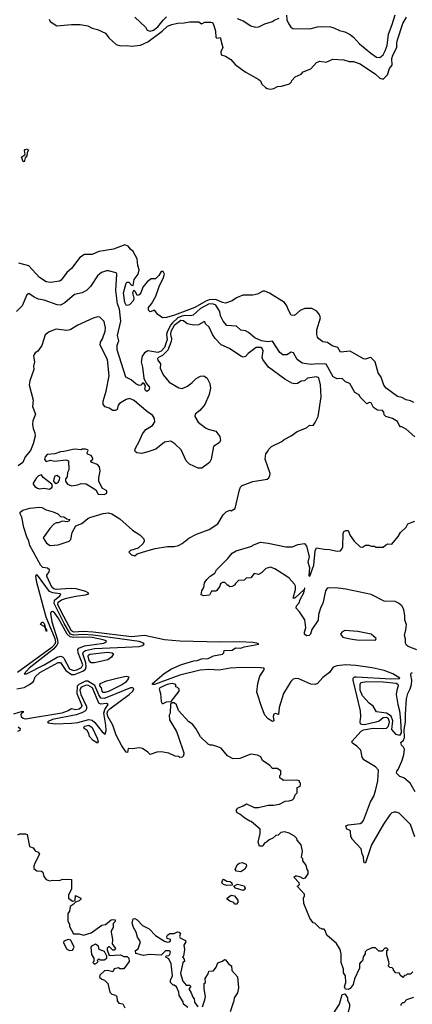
# Model space of a CAD drawing. Extents: x 2239805 to 2396427, y 665731 to 772158.
# Tile 238 of 256: x 2354252 to 2357842, y 698824 to 707820. Entities that reach past the tile are written whole.
import ezdxf

# ---------------------------------------------------------------- set-up
doc = ezdxf.new("R2010")
doc.units = 0

msp = doc.modelspace()

# ---------------------------------------------------------------- linework, layer by layer
at = {"layer": '0CON05XD'}
for points in [[(2356691.3, 707861.3), (2356695, 707820), (2356710, 707785), (2356732.3, 707752.3), (2356750.5, 707740.5), (2356905, 707737.5), (2356975, 707754.2), (2357015, 707757.1), (2357095, 707754.2), (2357125, 707747.1), (2357175, 707722.5), (2357225, 707710), (2357275, 707684.3), (2357305, 707660.8), (2357359.1, 707599.1), (2357463.5, 707515), (2357515, 707479.1), (2357544.4, 707475.6), (2357575, 707498.6), (2357594.8, 707535.2), (2357611.8, 707585), (2357622.9, 707687.1), (2357658.2, 707775), (2357684.5, 707865)], [(2354522.5, 707825), (2354530, 707805), (2354593.6, 707763.6), (2354726.1, 707776.1), (2354805, 707776.7), (2354875, 707762.5), (2354915, 707742.5), (2354965, 707730), (2355036.1, 707696.1), (2355067.5, 707655), (2355135, 707593.3), (2355175, 707580), (2355235, 707583.3), (2355275, 707577.5), (2355356.1, 707586.1), (2355425, 707617.1), (2355555.2, 707714.8), (2355605, 707761.1), (2355643, 707777), (2355695, 707789.5), (2355755, 707790.8), (2355805, 707800), (2355890.7, 707800.7), (2355915, 707782.5), (2355945, 707796.2), (2355998.8, 707798.8), (2356015, 707793.3), (2356026.5, 707766.5), (2356041.4, 707715), (2356045, 707660), (2356055, 707652.5), (2356086.1, 707656.1), (2356103, 707587), (2356108.8, 707565), (2356090, 707525), (2356095, 707500), (2356135, 707486.7), (2356182.5, 707455), (2356221.2, 707411.2), (2356312.5, 707345), (2356440, 707275), (2356455, 707260), (2356465, 707230), (2356499.3, 707199.3), (2356515, 707190), (2356545, 707186.7), (2356575, 707190), (2356610.7, 707209.3), (2356645, 707212.5), (2356720, 707235), (2356738.3, 707251.7), (2356740, 707265), (2356770.7, 707299.3), (2356825, 707322.5), (2356845, 707342.5), (2356915, 707372.5), (2356965, 707427.5), (2356995, 707442.5), (2357055, 707433.3), (2357115, 707460), (2357215, 707453.3), (2357265, 707436.7), (2357305, 707436.7), (2357365, 707416.7), (2357503.6, 707323.6), (2357545, 707286.7), (2357575, 707276.7), (2357613.8, 707315), (2357634.3, 707375), (2357657.1, 707405), (2357655.6, 707465), (2357664.4, 707495), (2357701.4, 707565), (2357698.8, 707608.8), (2357706.7, 707635), (2357754.6, 707785.4), (2357788.3, 707841.7)], [(2355304.2, 707844.2), (2355402, 707752), (2355418, 707725), (2355445, 707714.5), (2355475, 707723.6), (2355515, 707753.6), (2355562.7, 707815), (2355595, 707844.6)], [(2356239.8, 707829.8), (2356295, 707810), (2356365, 707763.3), (2356405, 707752.5), (2356440, 707755), (2356495, 707782.5), (2356565, 707802.5), (2356580, 707815), (2356625, 707832.5)], [(2354295, 706520), (2354283, 706523), (2354270, 706565), (2354301.7, 706588.3), (2354297.5, 706625), (2354302.5, 706635), (2354325, 706640), (2354330, 706625), (2354320, 706605), (2354317.5, 706575), (2354303, 706557), (2354295, 706520)], [(2357855, 704322.2), (2357825, 704338.1), (2357785, 704346.7), (2357745, 704367.3), (2357705, 704378.5), (2357603.7, 704453.6), (2357581.9, 704481.9), (2357555.4, 704555.4), (2357530.6, 704595), (2357502, 704695), (2357465, 704730), (2357455, 704732.5), (2357415, 704720), (2357395, 704722.5), (2357273, 704793), (2357185, 704783.3), (2357160, 704825), (2357109.7, 704839.7), (2357065, 704870), (2357025, 704877.5), (2356987.5, 704905), (2356975, 704920), (2356967.5, 704945), (2356970, 704985), (2357002, 705095), (2356992.7, 705125), (2356968.3, 705158.3), (2356922.2, 705182.3), (2356858.4, 705181.6), (2356817.3, 705162.7), (2356765, 705118.8), (2356735, 705120), (2356709.2, 705165), (2356695.6, 705205), (2356673.3, 705235), (2356535, 705322.1), (2356495, 705340.6), (2356475, 705338.8), (2356425, 705313.8), (2356385, 705303.8), (2356292.9, 705302.9), (2356235, 705279.1), (2356195, 705251.3), (2356135, 705231.5), (2356105, 705236), (2356045, 705263.9), (2355985, 705260.7), (2355955, 705249.8), (2355855, 705189.7), (2355669, 705121), (2355595, 705097.8), (2355556.6, 705096.6), (2355515.5, 705125.5), (2355485.7, 705165.7), (2355445, 705150), (2355428.6, 705165), (2355430.2, 705189.8), (2355456.7, 705223.3), (2355495.9, 705294.1), (2355529.1, 705390.9), (2355565, 705454), (2355575.5, 705495), (2355565, 705520.8), (2355545, 705519.2), (2355525.6, 705484.4), (2355495, 705453.3), (2355455, 705451.2), (2355417.1, 705425), (2355379.2, 705375), (2355360, 705325), (2355345, 705306.7), (2355325, 705300), (2355310, 705335), (2355295, 705350), (2355284.3, 705325.7), (2355297.5, 705275), (2355292, 705255), (2355255.3, 705214.7), (2355235, 705207.8), (2355225, 705212.9), (2355215, 705236.7), (2355200.2, 705325), (2355225, 705412.5), (2355235, 705421.5), (2355251.5, 705421.5), (2355275, 705393.3), (2355289.3, 705390.7), (2355300, 705445), (2355335, 705496), (2355343.3, 705535), (2355331.5, 705575), (2355325.5, 705635), (2355291.2, 705701.2), (2355265, 705722.5), (2355245, 705750), (2355215, 705763.3), (2355110, 705725), (2354975, 705701.2), (2354915, 705674), (2354845, 705674), (2354802.7, 705647.3), (2354725, 705545.8), (2354685, 705510), (2354630.8, 705439.2), (2354615, 705431.5), (2354535, 705419.2), (2354495, 705424.4), (2354434.5, 705464.5), (2354335, 705572.7), (2354245, 705597.1)], [(2357865, 704010), (2357785, 704077.5), (2357745, 704100), (2357735, 704100), (2357720, 704115), (2357705, 704150), (2357660, 704175), (2357600, 704195), (2357585, 704210), (2357580, 704235), (2357568.3, 704248.3), (2357523.6, 704253.6), (2357487, 704277), (2357465, 704320), (2357448.3, 704321.7), (2357425, 704310), (2357365, 704370), (2357355, 704392.5), (2357317.5, 704415), (2357270, 704495), (2357231.7, 704511.7), (2357201.7, 704541.7), (2357155, 704537.5), (2357118.3, 704558.3), (2357055, 704672.5), (2356977, 704677), (2356915, 704670), (2356835, 704682), (2356790, 704715), (2356755, 704777.5), (2356735, 704782.5), (2356695, 704757.5), (2356658.3, 704758.3), (2356630.7, 704780.7), (2356563.6, 704883.6), (2356522.2, 704877.8), (2356464.3, 704885), (2356403.1, 704913.1), (2356345, 704962.5), (2356316.4, 704976.4), (2356275, 704982.5), (2356235, 705020), (2356145, 705026.7), (2356112.5, 705065), (2356089.2, 705115), (2356083.1, 705155), (2356045, 705210.6), (2356025, 705221.6), (2355985, 705224), (2355905, 705182.4), (2355839, 705121), (2355815, 705114.7), (2355765, 705117.9), (2355735, 705111.7), (2355699.5, 705095), (2355650.4, 705049.6), (2355632.2, 705027.8), (2355600, 704965), (2355595.8, 704945), (2355602.2, 704897.8), (2355577.3, 704825), (2355545, 704792.3), (2355515, 704780.2), (2355425, 704795.6), (2355394.2, 704775), (2355373.1, 704746.9), (2355362.7, 704692.7), (2355376, 704645), (2355388.8, 704545), (2355409.3, 704499.3), (2355436, 704465), (2355440, 704455), (2355434, 704435), (2355415, 704424), (2355402.4, 704432.4), (2355397.5, 704445), (2355401.2, 704475), (2355388.8, 704498.8), (2355375, 704500), (2355358.6, 704481.4), (2355345, 704477.5), (2355314.4, 704494.4), (2355270.7, 704530.7), (2355223.8, 704553.8), (2355142.2, 704805), (2355144.6, 704845), (2355158.1, 704885), (2355147.1, 704935), (2355177.7, 705065), (2355165.4, 705175), (2355148.2, 705225), (2355132.5, 705345), (2355140, 705495), (2355135, 705507.5), (2355063, 705527), (2355045, 705526.7), (2355000.5, 705509.5), (2354965, 705481.2), (2354898.8, 705381.2), (2354865, 705350), (2354825, 705323.8), (2354755, 705308.8), (2354665.8, 705234.2), (2354625, 705211.2), (2354595, 705213.8), (2354475, 705256.2), (2354425, 705266.7), (2354383.9, 705283.9), (2354337, 705317), (2354317.5, 705305), (2354274.1, 705205.9), (2354223.8, 705155)], [(2355348.8, 704298.8), (2355300.2, 704340.2), (2355255, 704358), (2355225, 704349.2), (2355166.1, 704313.9), (2355153, 704297), (2355145, 704260), (2355125, 704250), (2355105, 704250), (2355071.7, 704271.7), (2355035, 704282.5), (2355016.7, 704305), (2355016.2, 704335), (2355044.3, 704425.7), (2355070, 704565), (2355054, 704715), (2354988, 704845), (2354992, 704875), (2355010, 704905), (2355033.3, 704975), (2355036.7, 705005), (2355023.6, 705063.6), (2354985, 705102.5), (2354965, 705106.7), (2354925, 705093.3), (2354785, 705030), (2354713.9, 704986.1), (2354685, 704981.2), (2354585, 704991.2), (2354521.7, 704968.3), (2354485, 704940), (2354455.9, 704844.1), (2354419.3, 704790.7), (2354395, 704777.5), (2354385, 704762.5), (2354380, 704745), (2354388.8, 704695), (2354380, 704655), (2354383.3, 704625), (2354345, 704520), (2354339.2, 704485), (2354376.2, 704345), (2354368.8, 704285), (2354395.7, 704215), (2354373.8, 704155), (2354369.2, 704125), (2354374.4, 704084.4), (2354392, 704045), (2354393.9, 704016.1), (2354375.7, 703944.3), (2354351.2, 703885), (2354301.2, 703825), (2354282.5, 703775), (2354237.5, 703745)], [(2357864.5, 700355), (2357825, 700468), (2357720.5, 700570.5), (2357695, 700581.2), (2357675, 700581.2), (2357655, 700573.1), (2357635.6, 700555), (2357578.6, 700471.4), (2357467.1, 700282.9), (2357415, 700117.5), (2357405, 700112.5), (2357398.8, 700125), (2357396.7, 700175), (2357383.3, 700195), (2357373.6, 700243.6), (2357290, 700335), (2357290, 700345), (2357278.3, 700358.3), (2357275.9, 700405.9), (2357266.1, 700416.1), (2357242.5, 700425), (2357232.5, 700455), (2357255, 700463.3), (2357365, 700476.9), (2357380, 700485), (2357395.3, 700504.7), (2357458.9, 700675), (2357489.2, 700725), (2357505.3, 700775), (2357526.4, 700865), (2357531.4, 700965), (2357506.4, 700995), (2357397.2, 701057.2), (2357382.7, 701082.7), (2357370.4, 701145), (2357335, 701181.5), (2357295, 701210), (2357287.5, 701225), (2357375, 701320), (2357395, 701331.8), (2357483.3, 701346.7), (2357575, 701343.3), (2357605, 701348.1), (2357625.1, 701364.9), (2357633.7, 701405), (2357625, 701433.9), (2357605, 701444), (2357575, 701440.4), (2357537.7, 701412.3), (2357508.9, 701401.1), (2357405, 701378.1), (2357379.4, 701379.4), (2357367.2, 701387.2), (2357364.3, 701404.3), (2357371.8, 701455), (2357366.7, 701505), (2357301.4, 701785), (2357302, 701805), (2357314.1, 701815.9), (2357332.3, 701817.7), (2357645, 701798.7), (2357725, 701800), (2357727.5, 701805), (2357663.3, 701845), (2357585, 701874.6), (2357475, 701899.3), (2357325, 701920.4), (2357233.4, 701926.6), (2357152.7, 701917.3), (2357117.5, 701905), (2357083.9, 701856.1), (2357025, 701810), (2356975, 701756.7), (2356955, 701746.7), (2356915, 701748.8), (2356805, 701798), (2356775, 701800.8), (2356753.3, 701795), (2356732, 701775), (2356663.8, 701665), (2356623.8, 701535), (2356617, 701473), (2356591.7, 701481.7), (2356575, 701476.7), (2356569.2, 701455), (2356576.7, 701413.3), (2356565, 701407.5), (2356523.6, 701433.6), (2356495, 701467.5), (2356465.9, 701535.9), (2356421.2, 701675), (2356428.8, 701755), (2356448.3, 701821.7), (2356491.2, 701885), (2356483.3, 701895), (2356455, 701899.6), (2356289, 701901), (2356176, 701894), (2356075, 701878.1), (2355984.1, 701884.1), (2355902.7, 701877.3), (2355715, 701831), (2355485, 701745.6), (2355467.5, 701745), (2355467.5, 701755), (2355573.7, 701846.3), (2355641.1, 701888.9), (2355731.2, 701928.8), (2355845, 701963.8), (2355875.6, 701964.4), (2355915, 701981.2), (2355975, 701984.2), (2356025, 702006.7), (2356105, 702023.3), (2356120, 702035), (2356123, 702057), (2356195, 702060), (2356225, 702082.5), (2356273, 702077), (2356305, 702091.2), (2356405, 702107.5), (2356440, 702115), (2356420, 702125), (2356385, 702129.2), (2356265, 702136.7), (2356085, 702132.7), (2355715, 702140.9), (2355575, 702152.9), (2355395, 702193.1), (2355275, 702180.3), (2354924, 702224), (2354835, 702229.1), (2354745, 702224.2), (2354725, 702235.4), (2354657.2, 702367.2), (2354602.6, 702475), (2354605, 702498.9), (2354635, 702519.5), (2354680.8, 702535), (2354765, 702554.7), (2354855.4, 702564.6), (2354883.3, 702575), (2354878.8, 702585), (2354856.2, 702595), (2354768.9, 702618.9), (2354715, 702624.8), (2354585, 702614.1), (2354565, 702619.7), (2354546.2, 702635), (2354499.4, 702735), (2354500, 702745), (2354522.5, 702775), (2354523.9, 702793.9), (2354507.7, 702807.7), (2354465, 702816.2), (2354445, 702833.3), (2354345.4, 703015), (2354336.6, 703056.6), (2354317.8, 703095), (2354290.3, 703180.3), (2354271.2, 703275), (2354257.5, 703305), (2354258.3, 703321.7), (2354280, 703340), (2354345, 703357.1), (2354435, 703366), (2354455, 703362.5), (2354495, 703342.5), (2354560, 703325), (2354600, 703305), (2354625, 703280), (2354655, 703277.5), (2354685, 703260), (2354710, 703255), (2354705, 703240), (2354686.4, 703233.6), (2354645, 703237.5), (2354605, 703223.3), (2354585, 703222.5), (2354565, 703212.5), (2354528, 703172), (2354467.5, 703085), (2354497, 703037), (2354530, 703015), (2354605, 703023.3), (2354704.2, 703055.8), (2354719.5, 703070.5), (2354732.5, 703135), (2354764.3, 703195.7), (2354822.1, 703217.9), (2354875, 703263.3), (2354895, 703273.3), (2355015, 703308.8), (2355063.6, 703313.6), (2355095.9, 703305.9), (2355168.8, 703258.8), (2355285, 703156.7), (2355350, 703115), (2355388.3, 703078.3), (2355390, 703055), (2355380, 703035), (2355337, 702993), (2355265, 702970), (2355250, 702955), (2355261.7, 702941.7), (2355275, 702930), (2355305, 702922.5), (2355325, 702940), (2355415, 702966.7), (2355492.3, 702987.7), (2355604.1, 703005.9), (2355665, 703006), (2355705, 703017.5), (2355736.8, 703033.2), (2355797.3, 703082.7), (2355870.3, 703119.7), (2355985, 703161.9), (2356063.3, 703215), (2356112.5, 703295), (2356140, 703325), (2356175, 703337.5), (2356187, 703333), (2356222.5, 703355), (2356261.2, 703525), (2356271.2, 703548.8), (2356286.2, 703565), (2356385, 703600), (2356515, 703623.1), (2356530.8, 703635), (2356540, 703655), (2356540.8, 703675), (2356496.7, 703805), (2356502.5, 703855), (2356525, 703880), (2356530, 703895), (2356555, 703920), (2356650, 703965), (2356670, 703985), (2356735, 704017.5), (2356788.3, 704058.3), (2356875, 704092.5), (2356903, 704117), (2356935, 704112.5), (2356955, 704140), (2356979.6, 704195), (2357008, 704375), (2357001.4, 704485), (2356987, 704547), (2356965, 704555.6), (2356885, 704544.4), (2356855, 704522), (2356825, 704517.5), (2356793.4, 704496.6), (2356765, 704493.3), (2356739.7, 704499.7), (2356675, 704536.2), (2356526.2, 704646.2), (2356474.4, 704715), (2356468.6, 704735), (2356479.5, 704795), (2356470.6, 704815), (2356456, 704825), (2356415, 704824.3), (2356340.8, 704769.2), (2356316.3, 704743.7), (2356295, 704738.1), (2356275, 704745.7), (2356171.2, 704815), (2356095, 704848.1), (2356038.3, 704908.3), (2356013.8, 704945), (2355985, 705010), (2355951.7, 705041.7), (2355945, 705060), (2355935, 705060), (2355886.4, 705033.6), (2355845, 705030), (2355785, 705041.2), (2355749.2, 705069.2), (2355725, 705070.8), (2355664.2, 705025), (2355635, 704971.4), (2355630.3, 704945), (2355639.6, 704905), (2355638.7, 704881.3), (2355608.1, 704801.9), (2355558.8, 704751.2), (2355521.2, 704735), (2355512.5, 704725), (2355515, 704710), (2355540, 704675), (2355537.5, 704635), (2355563.8, 704575), (2355619.2, 704509.2), (2355707.3, 704457.3), (2355738.9, 704451.1), (2355787.6, 704472.4), (2355830, 704505), (2355865, 704543.3), (2355905, 704563.3), (2355935, 704567.5), (2355967.5, 704545), (2355990, 704495), (2355996.1, 704453.9), (2355983.3, 704395), (2355946, 704305), (2355935, 704293.3), (2355899.7, 704250.3), (2355856.7, 704215), (2355853.3, 704195), (2355885, 704143.3), (2355951.7, 704091.7), (2355975, 704077.5), (2356045, 704060), (2356081.7, 704011.7), (2356087.5, 703975), (2356077.5, 703955), (2356025, 703920), (2356002.5, 703805), (2355986.4, 703773.6), (2355917, 703723), (2355885, 703722.5), (2355805, 703760), (2355775, 703790), (2355729.3, 703889.3), (2355670, 703945), (2355635, 703968.8), (2355575, 703960), (2355496.7, 703895), (2355425, 703872), (2355365, 703856.7), (2355323, 703863), (2355310.7, 703870.7), (2355304, 703885), (2355310, 703905), (2355346.2, 703965), (2355376.2, 704035), (2355405, 704076.2), (2355466.4, 704113.6), (2355488.2, 704145), (2355485.4, 704175.4), (2355467.2, 704207.2), (2355424.7, 704234.7), (2355348.8, 704298.8)], [(2355025, 703482.5), (2355050, 703495), (2355050, 703515), (2355005, 703540), (2354977.5, 703605), (2354976.7, 703635), (2354988.8, 703695), (2354983.3, 703735), (2354965, 703757.5), (2354913, 703773), (2354901.7, 703781.7), (2354901.7, 703788.3), (2354920, 703805), (2354920, 703815), (2354905, 703837.5), (2354871.7, 703851.7), (2354870, 703865), (2354880, 703885), (2354875, 703890), (2354855, 703897.5), (2354825, 703897.5), (2354815, 703890), (2354755, 703896.7), (2354656.4, 703873.6), (2354625, 703873.3), (2354575, 703852.5), (2354505, 703847.5), (2354485, 703827.5), (2354480.7, 703800.7), (2354495, 703782.5), (2354535, 703796.7), (2354575, 703787.5), (2354675, 703800), (2354698.3, 703788.3), (2354701.7, 703708.3), (2354688.3, 703681.7), (2354687, 703643), (2354670, 703625), (2354670, 703605), (2354690, 703575), (2354725, 703560), (2354785, 703570), (2354815, 703583.3), (2354859.3, 703579.3), (2354950, 703525), (2354970, 703485), (2355025, 703482.5)], [(2354525, 703532), (2354547.5, 703545), (2354552.5, 703555), (2354546.7, 703576.7), (2354467, 703637), (2354451.7, 703661.7), (2354425, 703652.5), (2354407.5, 703635), (2354376.7, 703585), (2354376.7, 703575), (2354391.2, 703555), (2354415, 703540.8), (2354435, 703534.3), (2354475, 703538.8), (2354525, 703532)], [(2354585, 703583.3), (2354605, 703593.3), (2354617.5, 703615), (2354620, 703635), (2354595, 703656.7), (2354575, 703650), (2354563.8, 703625), (2354563, 703603), (2354570.7, 703590.7), (2354585, 703583.3)], [(2357884.4, 702064.4), (2357805, 702093.5), (2357789.2, 702105), (2357780, 702125), (2357779.2, 702160.8), (2357770, 702195), (2357783.3, 702245), (2357788, 702295), (2357773.9, 702333.9), (2357774.1, 702375.9), (2357762.9, 702427.1), (2357758.9, 702445), (2357745, 702464.2), (2357715, 702490.8), (2357685, 702505.7), (2357585, 702507.1), (2357467, 702567), (2357235, 702617.1), (2357165, 702627.1), (2357075, 702630), (2357064.1, 702625.9), (2357049.5, 702600.5), (2357023.8, 702485), (2357006.2, 702453.8), (2356983, 702387), (2356980, 702335), (2356922.3, 702247.7), (2356912, 702205), (2356900, 702195), (2356875, 702192.2), (2356856.2, 702205), (2356856.2, 702225), (2356869.2, 702265), (2356857.7, 702337.7), (2356810.7, 702410.7), (2356780, 702445), (2356784.3, 702465), (2356807.5, 702492.5), (2356816.4, 702523.6), (2356851.4, 702585), (2356860, 702625), (2356855, 702627.5), (2356852.5, 702615), (2356767.5, 702535), (2356753.3, 702535), (2356774, 702615), (2356773.3, 702645), (2356765, 702662.5), (2356715, 702716.7), (2356685, 702740), (2356585, 702803.8), (2356545, 702818.8), (2356503.9, 702806.1), (2356463, 702767), (2356435, 702752.5), (2356395, 702760), (2356365, 702720), (2356323, 702717), (2356305, 702700), (2356253, 702697), (2356225, 702670), (2356216.4, 702653.6), (2356195, 702642.5), (2356175, 702640), (2356165, 702650), (2356155, 702650), (2356127, 702677), (2356105, 702677.5), (2356087.5, 702665), (2356083.3, 702645), (2356055.9, 702604.1), (2356045, 702598), (2356005, 702598.8), (2355987, 702563), (2355935, 702556.7), (2355910, 702565), (2355918.3, 702601.7), (2355937, 702633), (2355942.5, 702675), (2355963.6, 702706.4), (2355995, 702737.5), (2356035, 702762.5), (2356052.5, 702795), (2356155, 702897.5), (2356195, 702947.5), (2356231.7, 702968.3), (2356375, 703010), (2356385, 703020), (2356455, 703046.2), (2356525, 703038.8), (2356685, 703002.5), (2356745, 703004.2), (2356795, 703023.8), (2356855, 703034), (2356875, 703011.2), (2356898.6, 702915), (2356888, 702865), (2356902.9, 702815), (2356895, 702740), (2356905, 702736.7), (2356942.3, 702835), (2356955, 702967.5), (2356965, 702996.2), (2357035, 702982.5), (2357085, 702980.8), (2357155, 702964), (2357185, 702966.7), (2357198.3, 702981.7), (2357206.2, 703005), (2357210, 703125), (2357216.7, 703143.3), (2357235, 703153.3), (2357255, 703152.5), (2357275, 703107.5), (2357310, 703055), (2357365, 703002.5), (2357385, 703000), (2357415, 703020), (2357445, 703020), (2357465, 703010), (2357495, 703010), (2357505, 703000), (2357575, 703000), (2357595, 703020), (2357615, 703030), (2357655, 703027.5), (2357713, 703097), (2357732.5, 703135), (2357786.4, 703183.6), (2357800, 703215), (2357865, 703237.5)], [(2354225, 701706.2), (2354295, 701720), (2354342.5, 701745), (2354377.5, 701775), (2354394, 701815), (2354436.5, 701855), (2354605, 701948.2), (2354625, 701946.4), (2354673.6, 701873.6), (2354725, 701836.7), (2354755, 701839.1), (2354831.2, 701868.8), (2354853, 701887), (2354860.9, 701909.1), (2354857.4, 701945), (2354829.1, 702025), (2354834.8, 702045.2), (2354852.8, 702057.2), (2354935, 702074), (2355217.4, 702087.4), (2355345.3, 702094.7), (2355376.6, 702103.4), (2355390, 702115), (2355383.3, 702125), (2355345, 702139.6), (2354925, 702198.4), (2354835, 702203.8), (2354745, 702197.6), (2354716.6, 702206.6), (2354658.5, 702305), (2354568.3, 702485), (2354572, 702518), (2354620.5, 702555), (2354628.3, 702568.3), (2354622.5, 702575), (2354555, 702583.5), (2354526, 702596), (2354415, 702746.2), (2354402.5, 702747.5), (2354395.9, 702734.1), (2354405, 702681.2), (2354492.3, 702365), (2354573, 702165), (2354578.5, 702135), (2354573.1, 702115), (2354545, 702085.5), (2354232.8, 701857.2)], [(2354315, 701844.4), (2354475, 701924.8), (2354594.2, 701995.8), (2354625, 702005.2), (2354645, 701998.7), (2354655, 701986.9), (2354708, 701888), (2354743.8, 701873.9), (2354775, 701881.2), (2354818.1, 701901.9), (2354830.5, 701925), (2354786.4, 702035), (2354783.5, 702065), (2354792.1, 702077.9), (2354845, 702101), (2355022.5, 702125), (2355046.7, 702135), (2355043.3, 702145), (2355016.7, 702155), (2354914.8, 702174.8), (2354835, 702180), (2354745, 702175.6), (2354715, 702182.4), (2354687.3, 702207.3), (2354604.8, 702354.8), (2354575, 702396.9), (2354555, 702413.3), (2354540.5, 702409.5), (2354534.4, 702395.6), (2354545, 702320), (2354599.5, 702155), (2354601, 702125), (2354593.5, 702105), (2354560.8, 702069.2), (2354340.5, 701895), (2354293.3, 701845), (2354315, 701844.4)], [(2354495, 702233.8), (2354487.4, 702257.5), (2354482.5, 702272.5), (2354442, 702295), (2354455, 702315.8), (2354465, 702316.9), (2354476.7, 702305), (2354487.4, 702257.5), (2354495.8, 702254.2), (2354500, 702235), (2354495, 702233.8)], [(2357505, 702152), (2357510, 702165), (2357465, 702205.5), (2357345, 702229.6), (2357225, 702238.9), (2357196.2, 702225), (2357186, 702205), (2357205, 702179.4), (2357272.5, 702162.5), (2357335, 702153.8), (2357505, 702152)], [(2354905, 701943.9), (2354887.2, 701965), (2354878.8, 702005), (2354882.7, 702015), (2354895, 702022.1), (2355055, 702042.6), (2355096.6, 702036.6), (2355110.8, 702025), (2355092.5, 701995), (2355058.4, 701971.6), (2354935, 701944.1), (2354905, 701943.9)], [(2357867.5, 700765), (2357823.3, 700845), (2357765, 700893.3), (2357726.4, 700906.4), (2357697.5, 700935), (2357700, 700955), (2357711.4, 700968.6), (2357744.4, 701045), (2357764.2, 701105), (2357768.8, 701155), (2357762.5, 701175), (2357741.7, 701191.7), (2357737.5, 701215), (2357761.1, 701238.9), (2357768.8, 701261.2), (2357765.9, 701335), (2357779.1, 701400.9), (2357778.7, 701475), (2357788.2, 701615), (2357800, 701665), (2357823.4, 701706.6), (2357834.1, 701745.9), (2357836.2, 701785), (2357826.8, 701835), (2357830.3, 701849.7), (2357842.8, 701857.2)], [(2357845, 699120), (2357825, 699100), (2357795, 699100), (2357785, 699090), (2357771.7, 699088.3), (2357755, 699070), (2357731.7, 699091.7), (2357725, 699110), (2357691.7, 699111.7), (2357670, 699135), (2357670, 699145), (2357658.3, 699158.3), (2357635, 699160), (2357620, 699175), (2357630, 699195), (2357628.3, 699211.7), (2357610, 699275), (2357610, 699315), (2357620, 699325), (2357608.3, 699338.3), (2357591.7, 699338.3), (2357565, 699310), (2357535, 699310), (2357505, 699340), (2357475, 699340), (2357425, 699320), (2357410, 699305), (2357410, 699285), (2357393, 699257), (2357385, 699220), (2357373.6, 699216.4), (2357357.5, 699195), (2357357.5, 699155), (2357313, 699057), (2357300, 699005), (2357275, 698970), (2357255, 698960), (2357231.7, 698961.7), (2357222.5, 698985), (2357232.5, 699025), (2357230, 699085), (2357213, 699113), (2357212.5, 699145), (2357192.5, 699205), (2357192.5, 699285), (2357182.5, 699325), (2357149.3, 699379.3), (2357060, 699455), (2357045, 699500), (2357035, 699510), (2357015, 699510), (2357008.3, 699518.3), (2356995, 699520), (2356950, 699565), (2356935, 699570), (2356905, 699610), (2356850, 699745), (2356847.5, 699795), (2356856.7, 699815), (2356855, 699830), (2356790, 699905), (2356810, 699915), (2356807.5, 699935), (2356760, 699985), (2356773, 699997), (2356785, 699997.5), (2356811.7, 699991.7), (2356845, 699972.5), (2356865, 699980), (2356890, 700015), (2356890, 700045), (2356880, 700055), (2356870, 700095), (2356840, 700135), (2356840, 700155), (2356830, 700165), (2356837.5, 700225), (2356825, 700280), (2356790, 700325), (2356785, 700340), (2356765, 700360), (2356717, 700387), (2356675, 700400), (2356640, 700395), (2356615, 700370), (2356593, 700367), (2356567, 700343), (2356533, 700327), (2356510, 700305), (2356495, 700300), (2356480, 700285), (2356475, 700270), (2356445, 700270), (2356433.3, 700305), (2356450, 700385), (2356450, 700425), (2356370, 700495), (2356355, 700497.5), (2356310, 700525), (2356265, 700562.5), (2356240, 700575), (2356232.5, 700595), (2356242.5, 700615), (2356295, 700637.5), (2356325, 700657.5), (2356395, 700622.5), (2356435, 700622.5), (2356525, 700642.5), (2356573, 700643), (2356626.4, 700653.6), (2356678.3, 700681.7), (2356715, 700682.5), (2356747, 700693), (2356760, 700705), (2356771.7, 700738.3), (2356790, 700755), (2356790, 700805), (2356805, 700810), (2356820, 700825), (2356820, 700845), (2356810, 700855), (2356810, 700865), (2356785, 700872.5), (2356665, 700870), (2356658.3, 700878.3), (2356645, 700880), (2356630, 700895), (2356630, 700915), (2356640, 700925), (2356638.3, 700958.3), (2356605, 700977.5), (2356565, 700980), (2356540, 701005), (2356470.7, 701050.7), (2356455.9, 701085.9), (2356425, 701101.2), (2356365, 701110), (2356265, 701070), (2356205, 701066.7), (2356152.5, 701095), (2356093.6, 701163.6), (2356065, 701177.5), (2356015, 701192.5), (2355995, 701192.5), (2355975, 701202.5), (2355905, 701267.5), (2355862.5, 701345), (2355833, 701383), (2355800, 701405), (2355705, 701510), (2355685, 701560), (2355665, 701580), (2355645, 701580), (2355632.5, 701567.5), (2355627.5, 701485), (2355620, 701465), (2355623.3, 701423.3), (2355686.1, 701316.1), (2355702.5, 701275), (2355751.7, 701121.7), (2355750, 701095), (2355738.3, 701081.7), (2355715, 701080), (2355707.5, 701087.5), (2355675, 701092.5), (2355615, 701117.5), (2355545, 701132.5), (2355505, 701127.5), (2355445, 701107.5), (2355425, 701127.5), (2355375, 701160), (2355345, 701166.7), (2355285, 701157.5), (2355245, 701160), (2355236.7, 701125), (2355225, 701126.7), (2355185, 701186.2), (2355135, 701283.3), (2355102.6, 701375), (2355059.8, 701455), (2355053.2, 701485), (2355059.4, 701505), (2355076.7, 701525), (2355254.5, 701655), (2355286.7, 701685), (2355296.2, 701706.2), (2355286.9, 701716.9), (2355265, 701714.4), (2355065, 701632.6), (2355025, 701618.6), (2354995, 701622.5), (2354975, 701651.1), (2354938, 701738), (2354875, 701776.2), (2354855, 701777), (2354792.4, 701747.6), (2354778.8, 701731.2), (2354775.8, 701665), (2354819.7, 701555), (2354814.5, 701535), (2354795, 701521.6), (2354764.1, 701514.1), (2354725, 701523.3), (2354696.7, 701505), (2354638.8, 701485), (2354305, 701430.5), (2354282.9, 701435), (2354268.8, 701448.8), (2354266.7, 701473.3), (2354279.3, 701490.7), (2354290, 701495), (2354275, 701498.8), (2354196.7, 701475)], [(2355015, 701674.4), (2355006, 701685), (2355000, 701715), (2354984.5, 701735.5), (2354987.5, 701755), (2355045, 701778.7), (2355155, 701806.2), (2355225, 701821.4), (2355250, 701815), (2355245, 701797.5), (2355220, 701765), (2355192.5, 701745), (2355070, 701685), (2355035, 701674.6), (2355015, 701674.4)], [(2355565, 701573.3), (2355595, 701586.7), (2355638.3, 701591.7), (2355710, 701685), (2355710, 701705), (2355695, 701720), (2355680, 701725), (2355680, 701745), (2355645, 701755.6), (2355601.2, 701745), (2355532.9, 701715), (2355527.5, 701705), (2355540.8, 701665), (2355545, 701590), (2355555, 701573.3), (2355565, 701573.3)], [(2357725, 701280.4), (2357695, 701288.2), (2357655.3, 701335), (2357662.2, 701415), (2357648.3, 701458.3), (2357605, 701483.8), (2357515, 701497.5), (2357485, 701547.5), (2357447, 701577), (2357385, 701643.3), (2357366.4, 701693.6), (2357363.8, 701745), (2357370, 701765), (2357426.8, 701773.2), (2357575, 701771), (2357695, 701758.6), (2357709.1, 701749.1), (2357712.4, 701735), (2357699.3, 701695), (2357695.5, 701655), (2357708.1, 701565), (2357724.8, 701505), (2357733.7, 701416.3), (2357738.2, 701305), (2357725, 701280.4)], [(2355035, 701293.3), (2355042, 701325), (2355040.8, 701375), (2355020.3, 701485), (2355030.9, 701519.1), (2355061.2, 701565), (2355045, 701572.9), (2354995, 701566.5), (2354977, 701577), (2354919.4, 701715), (2354875, 701739.2), (2354855, 701738.5), (2354824.7, 701725), (2354811.1, 701715), (2354803.1, 701695), (2354810.2, 701655), (2354862, 701545), (2354864.3, 701525), (2354853.3, 701506.7), (2354821.7, 701488.3), (2354769.6, 701470.4), (2354553.8, 701425), (2354506.7, 701405), (2354512.5, 701395), (2354575.9, 701385.9), (2354725, 701391.5), (2354785, 701399.7), (2354885, 701427.4), (2354915, 701420.9), (2354939, 701399), (2355005, 701313.5), (2355035, 701293.3)], [(2354238.3, 701358.3), (2354255.8, 701345), (2354255, 701326.7), (2354233.3, 701316.7)], [(2354965, 701210), (2354923.6, 701233.6), (2354891.7, 701271.7), (2354885, 701300), (2354870, 701325), (2354842.5, 701345), (2354840, 701355), (2354847.5, 701365), (2354885, 701375.8), (2354915, 701354), (2354960, 701255), (2354970, 701225), (2354965, 701210)], [(2354235, 700372.5), (2354255, 700382.5), (2354305, 700382.5), (2354320, 700375), (2354342.5, 700265), (2354375, 700252.5), (2354395, 700227.5), (2354423, 700213), (2354432.5, 700195), (2354395, 700120), (2354383.3, 700085), (2354383.3, 700065), (2354410, 700045), (2354451.7, 700041.7), (2354463, 700033), (2354472.3, 699992.3), (2354494.1, 699964.1), (2354525, 699952.5), (2354555, 699960), (2354615, 699956.2), (2354645, 699966.7), (2354726.1, 699966.1), (2354727.5, 699875), (2354700, 699825), (2354700, 699795), (2354735, 699767.5), (2354758.3, 699771.7), (2354763, 699817), (2354810, 699795), (2354810, 699785), (2354795, 699770), (2354761.7, 699758.3), (2354742.5, 699735), (2354715, 699717.5), (2354707.5, 699675), (2354692.5, 699655), (2354693.6, 699583.6), (2354707, 699557), (2354707.5, 699535), (2354727, 699503)], [(2356275, 700034.4), (2356235, 700041.5), (2356221.2, 700055), (2356240.3, 700099.7), (2356257.5, 700115), (2356285, 700121.2), (2356322.5, 700105), (2356327, 700087), (2356311.7, 700058.3), (2356275, 700034.4)], [(2356145, 699910), (2356115, 699918.9), (2356101.6, 699935), (2356105, 699954.2), (2356115, 699967.1), (2356145, 699949.5), (2356177.5, 699945), (2356191.9, 699935), (2356195, 699914), (2356145, 699910)], [(2356295, 699863.8), (2356225, 699884.6), (2356208.8, 699905), (2356245, 699921.2), (2356305, 699906.2), (2356313.1, 699885), (2356305, 699868.9), (2356295, 699863.8)], [(2356235, 699740), (2356215, 699740), (2356210, 699755), (2356175, 699766.7), (2356150, 699785), (2356150, 699795), (2356185, 699822.5), (2356216.2, 699815), (2356247.5, 699775), (2356247.5, 699755), (2356235, 699740)], [(2354727, 699503), (2354745, 699467.5), (2354795, 699468.8), (2354835, 699456.7), (2354905, 699477.5), (2355003.9, 699546.1), (2355036.2, 699553.8), (2355090, 699595), (2355105, 699600), (2355126.2, 699596.2), (2355125, 699580), (2355108.3, 699561.7), (2355106.7, 699525), (2355087.5, 699495), (2355087.5, 699485), (2355100, 699415), (2355098.3, 699378.3), (2355127.5, 699335), (2355115, 699320), (2355105, 699320), (2355075, 699350), (2355065, 699350), (2355053, 699337), (2355053, 699323), (2355071.7, 699271.7), (2355173, 699277), (2355205, 699262.5), (2355235, 699260), (2355250, 699245), (2355252.5, 699215), (2355205, 699150), (2355168.3, 699148.3), (2355155, 699157.5), (2355115, 699150), (2355105, 699120), (2355055, 699132.5), (2355028.3, 699131.7), (2354985, 699090), (2354983, 699073), (2355003.9, 699053.9), (2355026.4, 699046.4), (2355057.5, 699015), (2355077.5, 698935), (2355095, 698917.5), (2355127, 698907), (2355140, 698895), (2355142.5, 698855), (2355160, 698835), (2355195, 698827.5), (2355215, 698792.5)], [(2355790, 698795), (2355750, 698825), (2355746.7, 698846.7), (2355710, 698905), (2355707.5, 698935), (2355687.5, 698985), (2355665, 699000), (2355655, 699000), (2355630, 699025), (2355630, 699045), (2355650, 699085), (2355637.5, 699195), (2355615, 699240), (2355590, 699255), (2355591.7, 699268.3), (2355615, 699270), (2355625, 699280), (2355630, 699305), (2355621.7, 699311.7), (2355585, 699312.5), (2355545, 699272.5), (2355435, 699280), (2355385, 699270), (2355315, 699290), (2355310, 699315), (2355335, 699330), (2355356.7, 699395), (2355328.3, 699438.3), (2355316.7, 699485), (2355293.3, 699525), (2355280, 699565), (2355290, 699605), (2355305, 699607.5), (2355325, 699597.5), (2355373.9, 699543.9), (2355435, 699513.8), (2355494.2, 699454.2), (2355575, 699402.5), (2355605, 699392.5), (2355620, 699395), (2355630, 699405), (2355630, 699415), (2355600, 699425), (2355597.5, 699445), (2355603.3, 699455), (2355625, 699472.5), (2355665, 699470), (2355695, 699486.7), (2355710, 699485), (2355722.5, 699475), (2355712.5, 699445), (2355720.7, 699430.7), (2355768.3, 699408.3), (2355770, 699395), (2355753.3, 699365), (2355758.8, 699325), (2355750, 699265), (2355740, 699255), (2355757, 699237), (2355760, 699215), (2355743, 699207), (2355723.8, 699105), (2355743.3, 699035), (2355775, 699000), (2355805, 699000), (2355817, 698987), (2355800, 698965), (2355820.7, 698930.7), (2355835, 698890), (2355847.5, 698875), (2355850, 698845), (2355880.7, 698800.7)], [(2354707, 699317), (2354735, 699320), (2354751.2, 699345), (2354719.3, 699409.3), (2354695, 699417.5), (2354655, 699400), (2354652.5, 699385), (2354685, 699327.5), (2354707, 699317)], [(2354935, 699192.5), (2354955, 699200), (2354970, 699215), (2354960, 699225), (2354975, 699240), (2354985, 699230), (2355025, 699230), (2355050, 699245), (2355050, 699265), (2355026.7, 699306.7), (2354980, 699325), (2354972.5, 699355), (2354945, 699372.5), (2354910, 699355), (2354902.5, 699345), (2354908.3, 699278.3), (2354930, 699245), (2354930, 699215), (2354922.5, 699205), (2354935, 699192.5)], [(2355925, 698800), (2355946.2, 698865), (2355952.5, 698895), (2355937.5, 698965), (2355940, 699015), (2355950, 699025), (2355948.3, 699061.7), (2355977, 699103), (2355981.7, 699128.3), (2356025, 699130), (2356050, 699165), (2356065, 699202.5), (2356105, 699217.5), (2356125, 699232.5), (2356135, 699230), (2356165, 699192.5), (2356187.5, 699175), (2356193, 699133), (2356243.3, 699075), (2356252.5, 698975), (2356245, 698930), (2356212.5, 698885), (2356210, 698855), (2356177.5, 698755)], [(2357165, 698620), (2357155, 698620), (2357120, 698655), (2357118.3, 698681.7), (2357130, 698705), (2357130, 698755), (2357177.5, 698825), (2357200, 698915), (2357225, 698920), (2357250, 698885), (2357250, 698865), (2357267.5, 698825), (2357267.5, 698805), (2357256.4, 698753.6), (2357210, 698655), (2357165, 698620)], [(2357740, 698815), (2357740, 698825), (2357755, 698840), (2357768.3, 698841.7), (2357791.7, 698868.3), (2357855, 698890)]]:
    msp.add_lwpolyline(points, dxfattribs=at)

doc.saveas('drawing.dxf')
